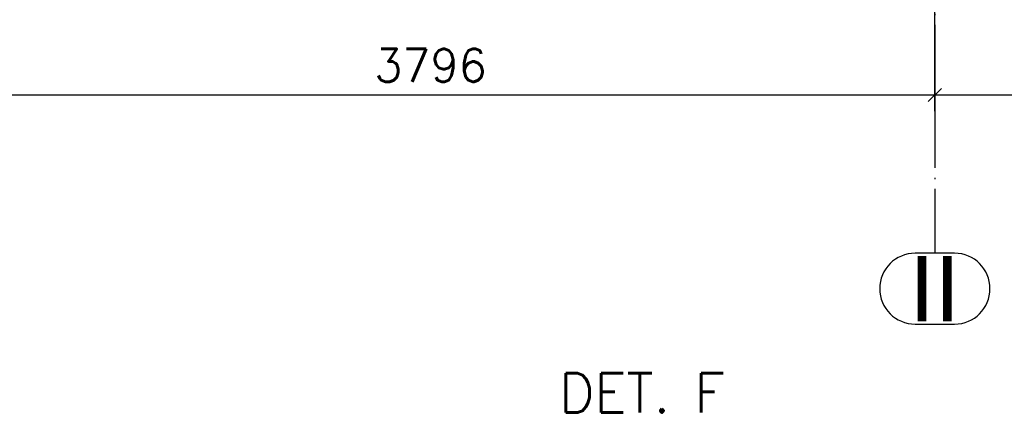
# Paper-space layout '450x700' of a CAD drawing. Header units: millimetres. Extents: x 0 to 420, y 0 to 695.
# Tile 64 of 86: x 291 to 366, y 278 to 308. Entities that reach past the tile are written whole.
import ezdxf

# ---------------------------------------------------------------- set-up
doc = ezdxf.new("R2010")
doc.units = ezdxf.units.MM
doc.linetypes.add('ACAD_ISO04W100', pattern=[30, 24, -3, 0, -3])
doc.layers.get('0').update_dxf_attribs({"linetype": 'CONTINUOUS'})
for name, color, linetype in [('AS_DIM_ON', 7, 'CONTINUOUS'), ('AS_INS_ON', 7, 'CONTINUOUS'), ('AS_Siatki', 72, 'CONTINUOUS')]:
    doc.layers.add(name, color=color, linetype=linetype)
doc.styles.add('Arial', font='arial.ttf')
doc.styles.add('PB_CalloutText_Small', font='txt.shx', dxfattribs={"height": 3})
doc.styles.add('ROMANS', font='romans')

psp = doc.layouts.new('450x700')

# ---------------------------------------------------------------- linework, layer by layer
at = {"color": 20, "linetype": 'ACAD_ISO04W100', "ltscale": 0.25}
for p, q in [((361.009, 315.516), (361.009, 303.016)), ((361.009, 303.016), (361.009, 303.017)), ((361.009, 303.017), (361.009, 290.517))]:
    psp.add_line(p, q, dxfattribs=at)
at = {"color": 20, "linetype": 'Continuous', "ltscale": 0.25}
for p, q in [((362.51, 290.517), (359.508, 290.517)), ((359.508, 285.117), (362.51, 285.117))]:
    psp.add_line(p, q, dxfattribs=at)
for centre, start, end in [((359.508, 287.817), 90, 270), ((362.51, 287.817), 270, 90)]:
    psp.add_arc(centre, 2.7, start, end, dxfattribs=at)
at = {"layer": 'AS_DIM_ON', "color": 8}
for p, q in [((361.009, 301.332), (361.009, 321.016)), ((285.093, 302.582), (361.009, 302.582)), ((361.009, 302.582), (399.893, 302.582))]:
    psp.add_line(p, q, dxfattribs=at)
at = {"layer": 'AS_DIM_ON', "color": 8, "linetype": 'ByBlock', "lineweight": -2}
for p, q in [((360.509, 302.082), (361.509, 303.082)), ((361.509, 303.082), (360.509, 302.082))]:
    psp.add_line(p, q, dxfattribs=at)

# ---------------------------------------------------------------- texts
at = {"layer": 'AS_DIM_ON', "color": 9, "style": 'ROMANS'}
psp.add_text('3796', height=2.5, dxfattribs=at).set_placement((318.29, 303.582))
at = {"layer": 'AS_INS_ON', "color": 84, "style": 'PB_CalloutText_Small'}
for s, p in [('DET.', (332.366, 278.373)), ('F', (342.679, 278.373))]:
    psp.add_text(s, height=3, dxfattribs=at).set_placement(p)
at = {"layer": 'AS_Siatki', "color": 20, "style": 'Arial'}
psp.add_text('II', height=5, dxfattribs=at).set_placement((359.057, 285.317))

doc.saveas('drawing.dxf')
